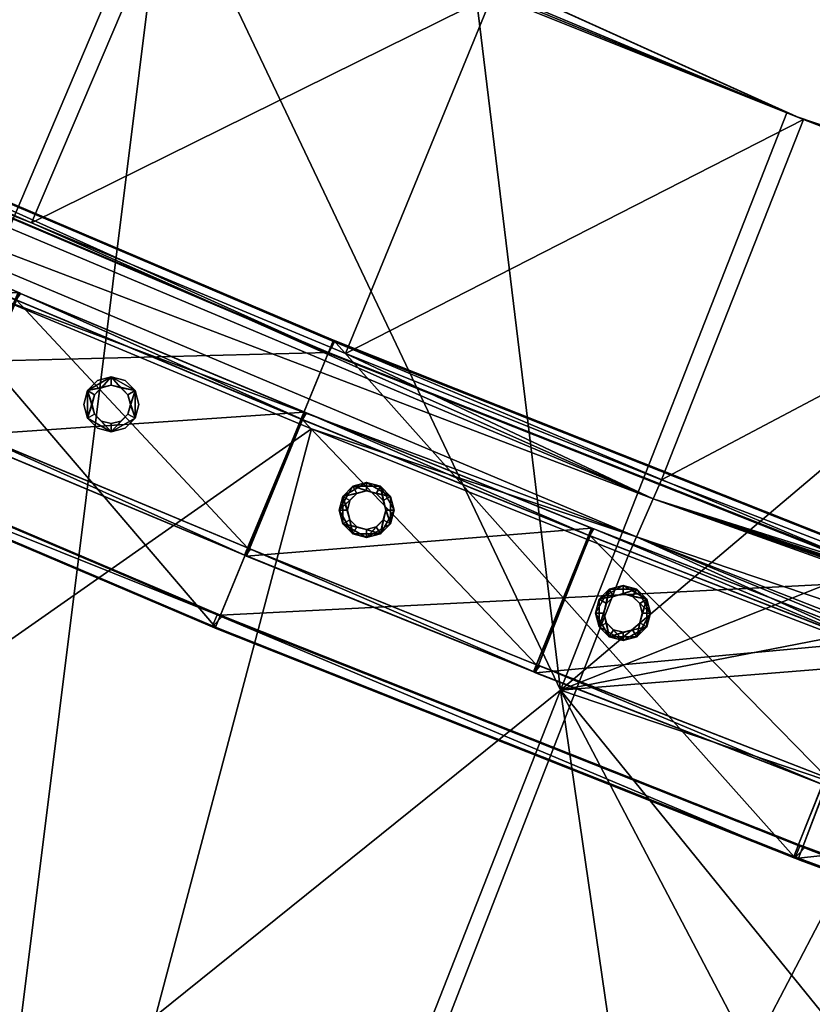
# Model space of a CAD drawing. Header units: millimetres. Extents: x 93711086 to 93775423, y 1247239064 to 1247319365.
# Tile 176 of 256: x 93750224 to 93750531, y 1247274148 to 1247274529. Entities that reach past the tile are written whole.
import ezdxf

# ---------------------------------------------------------------- set-up
doc = ezdxf.new("R2010")
doc.units = ezdxf.units.MM
doc.layers.add('BEAM', color=7, linetype='Continuous')
doc.layers.add('CONCRETE_ITEM', color=7, linetype='Continuous')

# ---------------------------------------------------------------- blocks, each defined once
blk = doc.blocks.new('ad5c39cf-2ef9-4802-b14b-9efffbcddd81')
at = {"color": 0, "transparency": 16777216}
mesh = blk.add_polyface(dxfattribs=at)
corners = [(93750062.67, 1247274564.27, 3367.99), (93750287.16, 1247274588.87, 3363.09), (93750107.41, 1247274503.23, 3371.31), (93750093.59, 1247274632.6, 3362.99), (93750168.22, 1247274640.35, 3361.31), (93750406.79, 1247274539.05, 3364.84), (93750228.34, 1247274450.88, 3373.08), (93749987.2, 1247274557.45, 3369.73), (93750349.92, 1247274400.25, 3374.84), (93749705.12, 1247274592.7, 3917.6), (93749762.77, 1247274708.81, 3923.24), (93749696.42, 1247274866.07, 3927.06), (93750280.37, 1247274591.73, 3933.91), (93750433.02, 1247274270.01, 3926.93), (93750400.01, 1247274541.82, 3935.66), (93750161.84, 1247274643.19, 3932.13), (93750092.79, 1247274149.9, 3913.02), (93749967.84, 1247274204.15, 3911.28), (93750044.46, 1247274696.22, 3930.57), (93749927.87, 1247274751.01, 3929.23), (93749811.86, 1247274807.66, 3928.04), (93750036.57, 1247274508.58, 3442.82), (93750043.67, 1247274522.93, 3394.6), (93750468.91, 1247274343.99, 3400.64), (93749619.62, 1247274709.91, 3438.54), (93749627.22, 1247274723.99, 3390.32), (93749682.54, 1247274831.04, 3358.71), (93749665.36, 1247274797.7, 3361.21), (93749867.74, 1247274613.53, 3368.37), (93749749, 1247274671.39, 3367.18), (93749648.19, 1247274764.37, 3363.71), (93749932.62, 1247274748.77, 3358.38), (93749815.82, 1247274805.69, 3357.18), (93750050.06, 1247274693.64, 3359.73), (93749699.71, 1247274864.37, 3356.21), (93750525.52, 1247274491.51, 3506.89), (93749698.9, 1247274864.79, 3496.58), (93750523.89, 1247274492.16, 3651.94), (93749698.06, 1247274865.22, 3641.63), (93749853.12, 1247274585.06, 3464.81), (93749734.09, 1247274643.08, 3463.62), (93749972.87, 1247274528.82, 3466.17), (93750093.38, 1247274474.46, 3467.75), (93750214.68, 1247274421.92, 3469.51)]
mesh.append_faces([[corners[k] for k in face] for face in [(0, 1, 2, 0), (3, 1, 0, 3), (1, 3, 4, 1), (5, 6, 1, 5), (7, 0, 2, 7), (5, 8, 6, 5), (1, 6, 2, 1), (9, 10, 11, 9), (12, 13, 14, 12), (15, 16, 12, 15), (17, 18, 19, 17), (19, 10, 9, 19), (19, 20, 10, 19), (11, 10, 20, 11), (15, 18, 17, 15), (19, 9, 17, 19), (21, 22, 23, 21), (24, 25, 22, 24), (22, 21, 24, 22), (0, 26, 3, 0), (27, 7, 28, 27), (28, 29, 30, 28), (27, 0, 7, 27), (30, 27, 28, 30), (27, 26, 0, 27), (26, 31, 3, 26), (31, 26, 32, 31), (33, 3, 31, 33), (4, 3, 33, 4), (32, 26, 34, 32), (35, 4, 36, 35), (33, 36, 4, 33), (37, 35, 38, 37), (36, 38, 35, 36), (38, 18, 15, 38), (15, 37, 38, 15), (24, 39, 40, 24), (24, 21, 39, 24), (39, 21, 41, 39), (42, 41, 21, 42), (21, 43, 42, 21), (22, 25, 28, 22), (28, 25, 29, 28), (6, 22, 2, 6), (22, 28, 7, 22), (7, 2, 22, 7), (36, 31, 32, 36), (36, 32, 34, 36), (4, 35, 1, 4), (36, 33, 31, 36), (1, 35, 5, 1), (18, 38, 19, 18), (11, 20, 38, 11), (19, 38, 20, 19), (37, 15, 12, 37)]], dxfattribs={"color": 0})
mesh = blk.add_polyface(dxfattribs=at)
corners = [(93750218.64, 1247274097.41, 3914.8), (93750345.34, 1247274046.6, 3916.51), (93750433.02, 1247274270.01, 3926.93), (93750280.37, 1247274591.73, 3933.91), (93750092.79, 1247274149.9, 3913.02), (93750161.84, 1247274643.19, 3932.13), (93749967.84, 1247274204.15, 3911.28), (93750468.91, 1247274343.99, 3400.64), (93750462.52, 1247274329.32, 3448.86), (93750036.57, 1247274508.58, 3442.82), (93749598.39, 1247274377.74, 3907.17), (93749705.12, 1247274592.7, 3917.6), (93749476.89, 1247274439.21, 3906.19), (93749843.83, 1247274260.16, 3909.7), (93749720.7, 1247274318.03, 3908.33), (93750093.38, 1247274474.46, 3467.75), (93750214.68, 1247274421.92, 3469.51), (93749209.92, 1247273581.42, 3068.97), (93750336.67, 1247274371.11, 3471.27), (93749615.82, 1247274702.87, 3462.65), (93749734.09, 1247274643.08, 3463.62), (93749853.12, 1247274585.06, 3464.81), (93749972.87, 1247274528.82, 3466.17), (93749568.97, 1247274314.19, 3657.18), (93749446.3, 1247274376.23, 3656.2), (93749126.26, 1247273417.52, 3323.86), (93750043.67, 1247274522.93, 3394.6), (93750228.34, 1247274450.88, 3373.08), (93750349.92, 1247274400.25, 3374.84), (93749583.06, 1247274346.28, 3872.17), (93750332.93, 1247274013.87, 3881.51), (93749574.77, 1247274329.28, 3853.27), (93750448.73, 1247273931.72, 3848.11), (93749691.04, 1247274254.62, 3838.33), (93749567.72, 1247274314.81, 3837.17), (93749323.65, 1247274440.41, 3835.38), (93749445.26, 1247274376.77, 3836.2), (93749082.83, 1247274572.23, 3834.17), (93749130.76, 1247274545.42, 3834.37), (93750320.52, 1247273981.14, 3846.52), (93750192.99, 1247274032.27, 3844.8), (93750066.23, 1247274085.13, 3843.02), (93749940.29, 1247274139.79, 3841.29), (93749815.23, 1247274196.26, 3839.7), (93749568.01, 1247274314.67, 3795.79), (93749568.35, 1247274314.5, 3747.17), (93750321.53, 1247273980.74, 3756.52), (93749131.36, 1247274545.09, 3654.38), (93749324.51, 1247274439.96, 3655.38), (93749942.3, 1247274138.89, 3661.3), (93749816.99, 1247274195.45, 3659.71), (93749692.54, 1247274253.91, 3658.34)]
mesh.append_faces([[corners[k] for k in face] for face in [(0, 1, 2, 0), (2, 3, 0, 2), (4, 0, 3, 4), (4, 5, 6, 4), (7, 8, 9, 7), (10, 11, 12, 10), (11, 13, 6, 11), (13, 11, 14, 13), (15, 16, 17, 15), (16, 18, 17, 16), (19, 20, 17, 19), (21, 17, 20, 21), (22, 15, 17, 22), (23, 24, 25, 23), (9, 8, 16, 9), (16, 8, 18, 16), (7, 26, 27, 7), (7, 27, 28, 7), (29, 30, 6, 29), (29, 13, 14, 29), (12, 29, 10, 12), (29, 14, 10, 29), (29, 6, 13, 29), (6, 30, 4, 6), (4, 30, 0, 4), (31, 32, 30, 31), (31, 30, 29, 31), (33, 31, 34, 33), (31, 35, 36, 31), (31, 37, 38, 31), (31, 38, 35, 31), (31, 36, 34, 31), (39, 31, 40, 39), (41, 31, 42, 41), (43, 31, 33, 43), (42, 31, 43, 42), (40, 31, 41, 40), (44, 45, 46, 44), (35, 44, 36, 35), (44, 42, 43, 44), (34, 44, 33, 34), (44, 43, 33, 44), (44, 41, 42, 44), (44, 40, 41, 44), (36, 44, 34, 36), (44, 39, 40, 44), (44, 32, 39, 44), (45, 47, 48, 45), (49, 45, 50, 49), (45, 23, 51, 45), (45, 48, 24, 45), (24, 23, 45, 24), (50, 45, 51, 50), (46, 45, 49, 46)]], dxfattribs={"color": 0})
mesh = blk.add_polyface(dxfattribs=at)
corners = [(93750472.11, 1247274351.33, 3376.53), (93750648.05, 1247274444.38, 3368.16), (93750594.96, 1247274304.09, 3378.15), (93750527.09, 1247274490.88, 3366.53), (93750349.92, 1247274400.25, 3374.84), (93750406.79, 1247274539.05, 3364.84), (93750769.64, 1247274399.46, 3369.64), (93750718.47, 1247274258.46, 3379.64), (93750891.85, 1247274356.19, 3371.04), (93750642.04, 1247274446.63, 3938.99), (93750520.7, 1247274493.43, 3937.35), (93750433.02, 1247274270.01, 3926.93), (93750400.01, 1247274541.82, 3935.66), (93750600.73, 1247273950.13, 3919.61), (93750472.72, 1247273997.49, 3918.11), (93750345.34, 1247274046.6, 3916.51), (93750763.95, 1247274401.52, 3940.48), (93750886.41, 1247274358.1, 3941.88), (93751009.41, 1247274316.35, 3943.27), (93750462.52, 1247274329.32, 3448.86), (93750468.91, 1247274343.99, 3400.64), (93751337.82, 1247274033.45, 3456.65), (93750459.32, 1247274321.98, 3472.97), (93750582.65, 1247274274.54, 3474.59), (93750030.63, 1247273218.28, 3078.38), (93750706.61, 1247274228.73, 3476.08), (93750831.21, 1247274184.6, 3477.48), (93750956.4, 1247274142.2, 3478.86), (93750525.52, 1247274491.51, 3506.89), (93751014.65, 1247274314.63, 3372.43), (93750523.89, 1247274492.16, 3651.94), (93751385.15, 1247274200.28, 3516.46), (93751384.02, 1247274200.6, 3661.51), (93750729.34, 1247273904.52, 3921.03), (93751315.73, 1247273970.5, 3936.5), (93750332.93, 1247274013.87, 3881.51), (93751244.64, 1247273721.68, 3907.28), (93750707.07, 1247273838.15, 3851.03), (93750837.17, 1247273794.02, 3852.39), (93751240.29, 1247273706.05, 3891.06), (93750321.53, 1247273980.74, 3756.52), (93750322.54, 1247273980.34, 3666.53), (93751231.94, 1247273672.04, 3724.35), (93750336.67, 1247274371.11, 3471.27), (93750842.61, 1247274214.51, 3381.04), (93750967.36, 1247274172.28, 3382.42), (93750280.37, 1247274591.73, 3933.91), (93750577.59, 1247273884.06, 3849.61), (93750448.73, 1247273931.72, 3848.11), (93750450.63, 1247273931.01, 3668.13)]
mesh.append_faces([[corners[k] for k in face] for face in [(0, 1, 2, 0), (3, 4, 5, 3), (4, 3, 0, 4), (1, 0, 3, 1), (6, 7, 2, 6), (6, 2, 1, 6), (8, 7, 6, 8), (9, 10, 11, 9), (10, 12, 11, 10), (13, 11, 14, 13), (15, 14, 11, 15), (16, 9, 11, 16), (17, 11, 18, 17), (11, 17, 16, 11), (19, 20, 21, 19), (22, 23, 24, 22), (25, 26, 24, 25), (26, 27, 24, 26), (8, 28, 29, 8), (28, 30, 31, 28), (30, 17, 32, 30), (11, 13, 33, 11), (33, 34, 11, 33), (15, 35, 36, 15), (35, 37, 38, 35), (38, 39, 35, 38), (37, 40, 38, 37), (40, 41, 42, 40), (43, 19, 22, 43), (19, 26, 25, 19), (19, 23, 22, 19), (19, 25, 23, 19), (20, 4, 0, 20), (44, 20, 7, 44), (2, 20, 0, 2), (7, 20, 2, 7), (45, 20, 44, 45), (5, 28, 3, 5), (28, 6, 1, 28), (28, 1, 3, 28), (28, 8, 6, 28), (10, 9, 30, 10), (30, 46, 12, 30), (12, 10, 30, 12), (16, 30, 9, 16), (17, 30, 16, 17), (15, 36, 14, 15), (14, 36, 13, 14), (13, 36, 33, 13), (37, 35, 47, 37), (47, 35, 48, 47), (40, 47, 48, 40), (40, 37, 47, 40), (42, 41, 49, 42)]], dxfattribs={"color": 0})
mesh = blk.add_polyface(dxfattribs=at)
corners = [(93749960.46, 1247273048.16, 3333.27), (93749751.22, 1247272057.3, 3001.45), (93749905.04, 1247272000.51, 3002.99), (93749598.39, 1247272115.99, 3000), (93750059.86, 1247271945.72, 3004.48), (93749126.26, 1247273417.52, 3323.86), (93749446.3, 1247274376.23, 3656.2), (93749324.51, 1247274439.96, 3655.38), (93749209.92, 1247273581.42, 3068.97), (93750030.63, 1247273218.28, 3078.38), (93749143.95, 1247272305.07, 2678.55), (93750062.87, 1247271944.66, 2688.27), (93749908.19, 1247271999.37, 2686.78), (93749754.55, 1247272056.05, 2685.24), (93749450.06, 1247272175.32, 2682), (93749297.44, 1247272238.79, 2680.14), (93750336.67, 1247274371.11, 3471.27), (93750218.46, 1247271892.12, 2689.5), (93750869.91, 1247272927.91, 3086.74), (93749853.12, 1247274585.06, 3464.81), (93749972.87, 1247274528.82, 3466.17), (93750459.32, 1247274321.98, 3472.97), (93750582.65, 1247274274.54, 3474.59), (93750706.61, 1247274228.73, 3476.08), (93750215.56, 1247271893.07, 3005.72), (93750814.69, 1247272752.38, 3341.63), (93749692.54, 1247274253.91, 3658.34), (93749568.97, 1247274314.19, 3657.18), (93749942.3, 1247274138.89, 3661.3), (93750068.37, 1247274084.23, 3663.04), (93750195.13, 1247274031.4, 3664.82), (93749816.99, 1247274195.45, 3659.71), (93750708.79, 1247273837.55, 3671.04), (93750450.63, 1247273931.01, 3668.13), (93750322.54, 1247273980.34, 3666.53), (93750579.38, 1247273883.41, 3669.62), (93748904.9, 1247272969.19, 3157.2), (93749446.3, 1247272176.85, 2998.2), (93749600.16, 1247272115.29, 2841.9), (93750530.07, 1247271793.71, 2850.23), (93748684.65, 1247272520.31, 2832.43), (93749140.42, 1247272306.64, 2994.76), (93749293.67, 1247272240.37, 2996.35), (93750371.86, 1247271842.52, 3007.05), (93749601.93, 1247272114.58, 2683.8), (93750218.64, 1247274097.41, 3914.8), (93750332.93, 1247274013.87, 3881.51), (93750345.34, 1247274046.6, 3916.51), (93750448.73, 1247273931.72, 3848.11), (93749574.77, 1247274329.28, 3853.27), (93750320.52, 1247273981.14, 3846.52), (93749568.01, 1247274314.67, 3795.79), (93750321.53, 1247273980.74, 3756.52)]
mesh.append_faces([[corners[k] for k in face] for face in [(0, 1, 2, 0), (1, 0, 3, 1), (2, 4, 0, 2), (5, 6, 7, 5), (8, 9, 10, 8), (11, 12, 9, 11), (13, 9, 12, 13), (9, 14, 15, 9), (15, 10, 9, 15), (9, 8, 16, 9), (17, 11, 18, 17), (8, 19, 20, 8), (9, 16, 21, 9), (9, 22, 23, 9), (4, 24, 25, 4), (5, 26, 27, 5), (28, 0, 29, 28), (28, 5, 0, 28), (30, 29, 0, 30), (28, 31, 5, 28), (26, 5, 31, 26), (0, 25, 32, 0), (33, 34, 0, 33), (30, 0, 34, 30), (33, 0, 35, 33), (3, 0, 5, 3), (5, 36, 3, 5), (37, 3, 36, 37), (38, 39, 4, 38), (38, 40, 10, 38), (41, 38, 42, 41), (42, 38, 37, 42), (37, 38, 3, 37), (38, 2, 1, 38), (3, 38, 1, 3), (24, 39, 43, 24), (38, 4, 2, 38), (4, 39, 24, 4), (38, 44, 13, 38), (38, 15, 14, 38), (38, 10, 15, 38), (14, 44, 38, 14), (39, 38, 11, 39), (12, 38, 13, 12), (11, 38, 12, 11), (39, 11, 17, 39), (14, 9, 44, 14), (9, 13, 44, 9), (45, 46, 47, 45), (48, 49, 50, 48), (48, 51, 52, 48), (52, 29, 30, 52), (52, 28, 29, 52), (30, 34, 52, 30)]], dxfattribs={"color": 0})
mesh = blk.add_polyface(dxfattribs=at)
corners = [(93751014.65, 1247274314.63, 3372.43), (93750842.61, 1247274214.51, 3381.04), (93750891.85, 1247274356.19, 3371.04), (93750967.36, 1247274172.28, 3382.42), (93751138, 1247274274.71, 3373.71), (93751092.65, 1247274131.73, 3383.71), (93751375.13, 1247274161.29, 3378.77), (93750718.47, 1247274258.46, 3379.64), (93751218.48, 1247274092.89, 3384.92), (93751344.82, 1247274055.8, 3386.08), (93751381.8, 1247274201.23, 3946.94), (93751257.14, 1247274237.92, 3945.76), (93751315.73, 1247273970.5, 3936.5), (93751133, 1247274276.29, 3944.55), (93751009.41, 1247274316.35, 3943.27), (93750433.02, 1247274270.01, 3926.93), (93751337.82, 1247274033.45, 3456.65), (93750468.91, 1247274343.99, 3400.64), (93751471.62, 1247274020.42, 3387.15), (93751261.86, 1247274236.48, 3374.91), (93751386.24, 1247274199.97, 3376.09), (93751511.05, 1247274165.14, 3377.15), (93750858.55, 1247273860.67, 3922.39), (93750729.34, 1247273904.52, 3921.03), (93751118.74, 1247273778.3, 3924.91), (93750988.36, 1247273818.6, 3923.68), (93751381.1, 1247273703.05, 3927.13), (93751513.03, 1247273668.13, 3928.12), (93751249.67, 1247273739.77, 3926.06), (93750956.4, 1247274142.2, 3478.86), (93751082.16, 1247274101.5, 3480.14), (93750869.91, 1247272927.91, 3086.74), (93751208.45, 1247274062.5, 3481.35), (93751335.25, 1247274025.26, 3482.52), (93751853.93, 1247273288.27, 3290.49), (93750831.21, 1247274184.6, 3477.48), (93750462.52, 1247274329.32, 3448.86), (93751385.15, 1247274200.28, 3516.46), (93750525.52, 1247274491.51, 3506.89), (93751384.02, 1247274200.6, 3661.51), (93750523.89, 1247274492.16, 3651.94), (93750886.41, 1247274358.1, 3941.88), (93751240.29, 1247273706.05, 3891.06), (93751244.64, 1247273721.68, 3907.28), (93750332.93, 1247274013.87, 3881.51), (93751231.62, 1247273672.13, 3766.06), (93750837.17, 1247273794.02, 3852.39), (93750321.53, 1247273980.74, 3756.52), (93751590.24, 1247273955.97, 3484.57), (93751462.52, 1247273989.74, 3483.58), (93751506.91, 1247274166.27, 3948), (93751231.94, 1247273672.04, 3724.35), (93750579.38, 1247273883.41, 3669.62), (93750708.79, 1247273837.55, 3671.04), (93750450.63, 1247273931.01, 3668.13)]
mesh.append_faces([[corners[k] for k in face] for face in [(0, 1, 2, 0), (3, 0, 4, 3), (5, 4, 6, 5), (2, 1, 7, 2), (5, 3, 4, 5), (0, 3, 1, 0), (5, 6, 8, 5), (6, 9, 8, 6), (10, 11, 12, 10), (11, 13, 12, 11), (12, 14, 15, 12), (14, 12, 13, 14), (9, 16, 17, 9), (9, 6, 18, 9), (4, 19, 6, 4), (19, 20, 6, 19), (21, 6, 20, 21), (22, 12, 23, 22), (24, 12, 25, 24), (25, 12, 22, 25), (26, 27, 12, 26), (28, 12, 24, 28), (12, 28, 26, 12), (29, 30, 31, 29), (32, 31, 30, 32), (32, 33, 34, 32), (16, 29, 35, 16), (35, 36, 16, 35), (37, 0, 38, 37), (39, 37, 40, 39), (14, 39, 41, 14), (42, 43, 44, 42), (45, 46, 47, 45), (16, 48, 49, 16), (30, 16, 32, 30), (29, 16, 30, 29), (32, 16, 33, 32), (16, 49, 33, 16), (5, 17, 3, 5), (8, 17, 5, 8), (9, 17, 8, 9), (19, 37, 20, 19), (0, 37, 4, 0), (4, 37, 19, 4), (37, 21, 20, 37), (39, 14, 13, 39), (10, 50, 39, 10), (39, 13, 11, 39), (11, 10, 39, 11), (22, 43, 25, 22), (23, 43, 22, 23), (25, 43, 24, 25), (51, 52, 53, 51), (51, 54, 52, 51)]], dxfattribs={"color": 0})
blk = doc.blocks.new('5bbbe152-908d-476c-86af-f8c3bda7d93c')
at = {"color": 0, "transparency": 16777216}
mesh = blk.add_polyface(dxfattribs=at)
corners = [(93750299.59, 1247274294.37, 4989.95), (93750124.52, 1247274499.24, 4986.49), (93750076.2, 1247274389.39, 4987.28), (93750124.93, 1247274498.63, 4926.5), (93750345.21, 1247274405.37, 4989.13), (93750122.54, 1247274494.61, 4981.53), (93750122.92, 1247274494.05, 4926.53), (93750343.24, 1247274400.34, 4929.16), (93750343.35, 1247274400.69, 4984.16), (93750078.25, 1247274393.92, 4982.25), (93750078.63, 1247274393.36, 4927.25), (93750301.53, 1247274298.94, 4984.91), (93750300.18, 1247274299.12, 4929.9), (93750076.62, 1247274388.78, 4927.28), (93750298.22, 1247274294.52, 4929.93), (93750122.38, 1247274494.3, 4926.52), (93750124.45, 1247274498.85, 4926.49), (93750345.2, 1247274404.94, 4929.13), (93749906.09, 1247274598.49, 4984.1), (93749855.12, 1247274489.84, 4984.85), (93749906.43, 1247274597.91, 4924.1), (93749903.99, 1247274593.91, 4979.13), (93749904.31, 1247274593.38, 4924.13), (93749857.27, 1247274494.32, 4979.82), (93749857.59, 1247274493.79, 4924.82), (93749855.47, 1247274489.27, 4924.85), (93749903.76, 1247274593.65, 4924.13), (93749905.94, 1247274598.15, 4924.09), (93749690.04, 1247274703.03, 4982.04), (93749636.46, 1247274595.64, 4982.77), (93749690.29, 1247274702.5, 4922.04), (93749687.83, 1247274698.51, 4977.07), (93749688.05, 1247274698.02, 4922.07), (93749638.72, 1247274600.07, 4977.74), (93749638.94, 1247274599.59, 4922.74), (93749636.71, 1247274595.11, 4922.77), (93749687.5, 1247274698.3, 4922.07), (93749689.79, 1247274702.75, 4922.04), (93749476.26, 1247274812.91, 4980.41), (93749476.39, 1247274812.43, 4920.41), (93749473.93, 1247274808.45, 4975.44), (93749422.44, 1247274711.24, 4976.09), (93749422.57, 1247274710.8, 4921.09), (93749420.23, 1247274706.38, 4921.12), (93749420.09, 1247274706.86, 4981.12)]
mesh.append_faces([[corners[k] for k in face] for face in [(0, 1, 2, 0), (8, 9, 5, 8), (12, 13, 10, 12), (2, 18, 19, 2), (5, 23, 21, 5), (9, 24, 23, 9), (10, 25, 24, 10), (13, 19, 25, 13), (19, 28, 29, 19), (21, 33, 31, 21), (23, 34, 33, 23), (24, 35, 34, 24), (25, 29, 35, 25)]], dxfattribs={"vtx0": -1, "color": 0})
mesh.append_faces([[corners[k] for k in face] for face in [(15, 3, 7, 15), (26, 20, 15, 26), (36, 30, 26, 36)]], dxfattribs={"vtx0": -1, "vtx1": -1, "vtx2": -1, "vtx3": -1, "color": 0})
mesh.append_faces([[corners[k] for k in face] for face in [(0, 2, 14, 0), (16, 20, 1, 16), (5, 21, 15, 5), (27, 30, 18, 27), (21, 31, 26, 21), (37, 39, 28, 37), (31, 40, 36, 31)]], dxfattribs={"vtx1": -1, "vtx2": -1, "vtx3": -1, "color": 0})
mesh.append_faces([[corners[k] for k in face] for face in [(3, 1, 4, 3), (5, 6, 7, 5), (10, 9, 11, 10), (2, 13, 14, 2), (15, 16, 3, 15), (3, 17, 7, 3), (7, 6, 15, 7), (2, 1, 18, 2), (20, 18, 1, 20), (1, 3, 16, 1), (21, 22, 15, 21), (15, 6, 5, 15), (5, 9, 23, 5), (9, 10, 24, 9), (10, 13, 25, 10), (13, 2, 19, 13), (26, 27, 20, 26), (20, 16, 15, 20), (15, 22, 26, 15), (19, 18, 28, 19), (30, 28, 18, 30), (18, 20, 27, 18), (31, 32, 26, 31), (26, 22, 21, 26), (21, 23, 33, 21), (23, 24, 34, 23), (24, 25, 35, 24), (25, 19, 29, 25), (36, 37, 30, 36), (30, 27, 26, 30), (26, 32, 36, 26), (29, 28, 38, 29), (28, 30, 37, 28), (36, 32, 31, 36), (31, 33, 41, 31), (33, 34, 42, 33), (34, 35, 43, 34), (35, 29, 44, 35), (39, 37, 36, 39)]], dxfattribs={"vtx2": -1, "vtx3": -1, "color": 0})
mesh = blk.add_polyface(dxfattribs=at)
corners = [(93750568.57, 1247274316.3, 4931.91), (93750568.07, 1247274316.95, 4991.9), (93750792.51, 1247274234.24, 4994.71), (93750793.02, 1247274233.59, 4934.71), (93750566.32, 1247274312.22, 4986.94), (93750566.78, 1247274311.63, 4931.94), (93750791.29, 1247274228.9, 4934.75), (93750790.83, 1247274229.5, 4989.74), (93750527.47, 1247274208.89, 4932.72), (93750527.01, 1247274209.48, 4987.72), (93750752.79, 1247274126.29, 4990.54), (93750753.25, 1247274125.69, 4935.54), (93750525.18, 1247274204.87, 4992.75), (93750525.68, 1247274204.22, 4932.76), (93750751.52, 1247274121, 4935.58), (93750752.88, 1247274120.96, 4995.6), (93750751.01, 1247274121.65, 4995.57), (93750567.61, 1247274317.13, 4991.9), (93750523.34, 1247274205.6, 4992.73), (93750566.25, 1247274311.84, 4931.94), (93750568.1, 1247274316.49, 4931.9), (93750525.23, 1247274210.19, 4987.7), (93750565.8, 1247274312.43, 4986.93), (93750523.83, 1247274204.95, 4932.74), (93750525.68, 1247274209.6, 4932.7), (93750345.21, 1247274405.37, 4989.13), (93750299.59, 1247274294.37, 4989.95), (93750345.68, 1247274404.73, 4929.13), (93750343.35, 1247274400.69, 4984.16), (93750343.78, 1247274400.11, 4929.17), (93750301.53, 1247274298.94, 4984.91), (93750301.96, 1247274298.36, 4929.92), (93750300.06, 1247274293.74, 4929.95), (93750343.24, 1247274400.34, 4929.16), (93750345.2, 1247274404.94, 4929.13), (93750298.22, 1247274294.52, 4929.93), (93750300.18, 1247274299.12, 4929.9), (93750124.52, 1247274499.24, 4986.49), (93750124.93, 1247274498.63, 4926.5), (93750122.54, 1247274494.61, 4981.53), (93750078.25, 1247274393.92, 4982.25), (93750078.63, 1247274393.36, 4927.25), (93750076.62, 1247274388.78, 4927.28)]
mesh.append_faces([[corners[k] for k in face] for face in [(18, 25, 26, 18), (22, 30, 28, 22)]], dxfattribs={"vtx0": -1, "color": 0})
mesh.append_faces([[corners[k] for k in face] for face in [(12, 14, 15, 12), (19, 0, 6, 19), (21, 4, 10, 21), (23, 8, 14, 23), (28, 19, 4, 28), (31, 21, 8, 31), (33, 27, 19, 33), (35, 31, 23, 35)]], dxfattribs={"vtx0": -1, "vtx1": -1, "vtx2": -1, "vtx3": -1, "color": 0})
mesh.append_faces([[corners[k] for k in face] for face in [(12, 2, 1, 12), (17, 0, 20, 17), (23, 12, 18, 23)]], dxfattribs={"vtx0": -1, "vtx2": -1, "vtx3": -1, "color": 0})
mesh.append_faces([[corners[k] for k in face] for face in [(3, 0, 2, 3), (7, 4, 6, 7), (11, 8, 10, 11), (1, 17, 12, 1), (20, 27, 17, 20), (18, 26, 23, 18), (34, 38, 25, 34), (28, 39, 33, 28), (36, 41, 30, 36)]], dxfattribs={"vtx1": -1, "vtx2": -1, "vtx3": -1, "color": 0})
mesh.append_faces([[corners[k] for k in face] for face in [(0, 1, 2, 0), (4, 5, 6, 4), (8, 9, 10, 8), (12, 13, 14, 12), (15, 16, 12, 15), (17, 18, 12, 17), (12, 16, 2, 12), (19, 20, 0, 19), (0, 3, 6, 0), (6, 5, 19, 6), (21, 22, 4, 21), (4, 7, 10, 4), (10, 9, 21, 10), (23, 24, 8, 23), (8, 11, 14, 8), (14, 13, 23, 14), (18, 17, 25, 18), (27, 25, 17, 27), (17, 1, 0, 17), (28, 29, 19, 28), (19, 5, 4, 19), (4, 22, 28, 4), (22, 21, 30, 22), (31, 30, 21, 31), (21, 9, 8, 21), (8, 24, 31, 8), (26, 32, 23, 26), (23, 13, 12, 23), (33, 34, 27, 33), (27, 20, 19, 27), (19, 29, 33, 19), (35, 36, 31, 35), (31, 24, 23, 31), (23, 32, 35, 23), (26, 25, 37, 26), (25, 27, 34, 25), (33, 29, 28, 33), (28, 30, 40, 28), (30, 31, 36, 30), (36, 35, 42, 36), (35, 32, 26, 35)]], dxfattribs={"vtx2": -1, "vtx3": -1, "color": 0})
blk = doc.blocks.new('d1b15236-3345-4e80-8a7f-3258c782fe53')
at = {"color": 0, "transparency": 16777216}
mesh = blk.add_polyface(dxfattribs=at)
corners = [(93750311.96, 1247274324.98, 4081.5), (93750332.79, 1247274374.8, 4081.57), (93750333.27, 1247274374.6, 4081.58), (93750311.21, 1247274322.1, 4044.5), (93750312.36, 1247274324.86, 4044.5), (93750313.15, 1247274324.53, 4044.51), (93750224.13, 1247274423.54, 4043.24), (93750223.7, 1247274423.65, 4083.24), (93750333.92, 1247274377.57, 4084.58), (93750334.82, 1247274377.26, 4044.59), (93750334.35, 1247274377.45, 4044.58), (93750222.56, 1247274420.88, 4080.24), (93750222.95, 1247274420.78, 4043.24), (93750333.19, 1247274374.69, 4044.58), (93750201.82, 1247274371.08, 4043.16), (93750201.43, 1247274371.19, 4080.16), (93750312.75, 1247274324.65, 4081.51), (93750200.22, 1247274368.44, 4083.15), (93750200.65, 1247274368.32, 4043.16), (93750312.01, 1247274321.76, 4044.51), (93750311.57, 1247274321.88, 4084.51), (93750310.77, 1247274322.22, 4084.5), (93750223.24, 1247274423.85, 4083.24), (93750199.43, 1247274368.78, 4083.15), (93750222.47, 1247274420.98, 4043.23), (93750223.66, 1247274423.74, 4043.24), (93750200.65, 1247274371.53, 4080.15), (93750222.08, 1247274421.09, 4080.23), (93750199.85, 1247274368.67, 4043.15), (93750201.04, 1247274371.42, 4043.15), (93750113.99, 1247274471.17, 4041.95), (93750113.57, 1247274471.28, 4081.95), (93750112.4, 1247274468.52, 4078.94), (93750112.78, 1247274468.42, 4041.94), (93750091.04, 1247274418.99, 4041.86), (93750090.66, 1247274419.09, 4078.86), (93750089.43, 1247274416.35, 4081.85), (93750089.84, 1247274416.24, 4041.85), (93750112.3, 1247274468.63, 4041.94), (93750113.52, 1247274471.37, 4041.94), (93750089.89, 1247274419.43, 4078.85), (93750089.04, 1247274416.6, 4041.84), (93750113.12, 1247274471.48, 4081.94)]
mesh.append_faces([[corners[k] for k in face] for face in [(6, 8, 9, 6), (11, 13, 2, 11), (24, 6, 13, 24), (26, 11, 0, 26), (28, 14, 3, 28), (38, 30, 24, 38), (40, 32, 26, 40), (41, 34, 28, 41)]], dxfattribs={"vtx0": -1, "vtx1": -1, "vtx2": -1, "vtx3": -1, "color": 0})
mesh.append_faces([[corners[k] for k in face] for face in [(0, 5, 4, 0), (3, 20, 21, 3), (17, 8, 7, 17), (22, 6, 25, 22), (24, 11, 27, 24), (26, 14, 29, 26), (28, 17, 23, 28), (36, 22, 31, 36), (42, 30, 39, 42)]], dxfattribs={"vtx0": -1, "vtx2": -1, "vtx3": -1, "color": 0})
mesh.append_faces([[corners[k] for k in face] for face in [(4, 14, 0, 4), (21, 17, 3, 21), (7, 22, 17, 7), (25, 30, 22, 25), (27, 32, 24, 27), (29, 34, 26, 29), (23, 36, 28, 23)]], dxfattribs={"vtx1": -1, "vtx2": -1, "vtx3": -1, "color": 0})
mesh.append_faces([[corners[k] for k in face] for face in [(0, 1, 2, 0), (3, 4, 5, 3), (6, 7, 8, 6), (9, 10, 6, 9), (11, 12, 13, 11), (2, 1, 11, 2), (14, 15, 0, 14), (0, 16, 5, 0), (17, 18, 3, 17), (3, 19, 20, 3), (22, 23, 17, 22), (17, 21, 8, 17), (24, 25, 6, 24), (6, 10, 13, 6), (13, 12, 24, 13), (26, 27, 11, 26), (11, 1, 0, 11), (0, 15, 26, 0), (28, 29, 14, 28), (14, 4, 3, 14), (3, 18, 28, 3), (30, 31, 22, 30), (22, 7, 6, 22), (32, 33, 24, 32), (24, 12, 11, 24), (34, 35, 26, 34), (26, 15, 14, 26), (36, 37, 28, 36), (28, 18, 17, 28), (36, 23, 22, 36), (38, 39, 30, 38), (30, 25, 24, 30), (24, 33, 38, 24), (32, 27, 26, 32), (26, 35, 40, 26), (34, 29, 28, 34), (28, 37, 41, 28), (42, 31, 30, 42), (38, 33, 32, 38)]], dxfattribs={"vtx2": -1, "vtx3": -1, "color": 0})
mesh = blk.add_polyface(dxfattribs=at)
corners = [(93750556.88, 1247274289.11, 4087.35), (93750535.1, 1247274233.2, 4087.29), (93750535.91, 1247274232.89, 4087.3), (93750536.22, 1247274235.99, 4084.29), (93750555.82, 1247274286.31, 4084.35), (93750556.31, 1247274286.12, 4084.36), (93750535.55, 1247274233.08, 4047.29), (93750536.64, 1247274235.87, 4047.29), (93750537.43, 1247274235.56, 4047.3), (93750446.04, 1247274332.34, 4045.96), (93750445.6, 1247274332.47, 4085.96), (93750557.33, 1247274288.98, 4047.36), (93750444.52, 1247274329.67, 4082.96), (93750444.94, 1247274329.55, 4045.96), (93750556.24, 1247274286.19, 4047.35), (93750425.03, 1247274279.36, 4045.9), (93750424.61, 1247274279.48, 4082.89), (93750537.01, 1247274235.68, 4084.3), (93750423.47, 1247274276.7, 4085.89), (93750423.92, 1247274276.57, 4045.89), (93750536.36, 1247274232.76, 4047.3), (93750445.13, 1247274332.66, 4085.96), (93750422.67, 1247274277.02, 4085.88), (93750444.45, 1247274329.75, 4045.95), (93750445.58, 1247274332.53, 4045.96), (93750423.82, 1247274279.79, 4082.88), (93750444.04, 1247274329.87, 4082.95), (93750423.11, 1247274276.9, 4045.88), (93750424.24, 1247274279.68, 4045.89), (93750334.82, 1247274377.26, 4044.59), (93750334.38, 1247274377.38, 4084.58), (93750333.27, 1247274374.6, 4081.58), (93750333.68, 1247274374.48, 4044.58), (93750313.15, 1247274324.53, 4044.51), (93750312.75, 1247274324.65, 4081.51), (93750311.57, 1247274321.88, 4084.51), (93750312.01, 1247274321.76, 4044.51), (93750333.92, 1247274377.57, 4084.58), (93750310.77, 1247274322.22, 4084.5), (93750333.19, 1247274374.69, 4044.58), (93750334.35, 1247274377.45, 4044.58), (93750311.96, 1247274324.98, 4081.5), (93750311.21, 1247274322.1, 4044.5)]
mesh.append_faces([[corners[k] for k in face] for face in [(12, 14, 5, 12), (23, 9, 14, 23), (25, 12, 3, 25), (27, 15, 6, 27), (39, 29, 23, 39), (41, 31, 25, 41), (42, 33, 27, 42)]], dxfattribs={"vtx0": -1, "vtx1": -1, "vtx2": -1, "vtx3": -1, "color": 0})
mesh.append_faces([[corners[k] for k in face] for face in [(3, 8, 7, 3), (6, 2, 1, 6), (18, 0, 10, 18), (21, 9, 24, 21), (23, 12, 26, 23), (25, 15, 28, 25), (27, 18, 22, 27), (35, 21, 30, 35)]], dxfattribs={"vtx0": -1, "vtx2": -1, "vtx3": -1, "color": 0})
mesh.append_faces([[corners[k] for k in face] for face in [(11, 9, 0, 11), (7, 15, 3, 7), (1, 18, 6, 1), (10, 21, 18, 10), (24, 29, 21, 24), (26, 31, 23, 26), (28, 33, 25, 28), (22, 35, 27, 22), (30, 37, 35, 30)]], dxfattribs={"vtx1": -1, "vtx2": -1, "vtx3": -1, "color": 0})
mesh.append_faces([[corners[k] for k in face] for face in [(0, 1, 2, 0), (3, 4, 5, 3), (6, 7, 8, 6), (9, 10, 0, 9), (12, 13, 14, 12), (5, 4, 12, 5), (15, 16, 3, 15), (3, 17, 8, 3), (18, 19, 6, 18), (6, 20, 2, 6), (21, 22, 18, 21), (18, 1, 0, 18), (23, 24, 9, 23), (9, 11, 14, 9), (14, 13, 23, 14), (25, 26, 12, 25), (12, 4, 3, 12), (3, 16, 25, 3), (27, 28, 15, 27), (15, 7, 6, 15), (6, 19, 27, 6), (29, 30, 21, 29), (21, 10, 9, 21), (31, 32, 23, 31), (23, 13, 12, 23), (33, 34, 25, 33), (25, 16, 15, 25), (35, 36, 27, 35), (27, 19, 18, 27), (37, 38, 35, 37), (35, 22, 21, 35), (39, 40, 29, 39), (29, 24, 23, 29), (23, 32, 39, 23), (31, 26, 25, 31), (25, 34, 41, 25), (33, 28, 27, 33), (27, 36, 42, 27), (37, 30, 29, 37), (39, 32, 31, 39)]], dxfattribs={"vtx2": -1, "vtx3": -1, "color": 0})
blk = doc.blocks.new('903e8db1-b3c7-4314-b5d9-9f2dd89db737')
at = {"color": 0, "transparency": 16777216}
mesh = blk.add_polyface(dxfattribs=at)
corners = [(93750457.29, 1247274292.34, 4086.08), (93750453.56, 1247274293.34, 4086.08), (93750453.56, 1247274293.34, 4986.08), (93750457.29, 1247274292.34, 4986.08), (93750450.83, 1247274296.07, 4086.08), (93750450.83, 1247274296.07, 4986.08), (93750449.84, 1247274299.79, 4086.08), (93750449.84, 1247274299.79, 4986.08), (93750450.83, 1247274303.52, 4086.08), (93750450.83, 1247274303.52, 4986.08), (93750453.56, 1247274306.24, 4086.08), (93750453.56, 1247274306.24, 4986.08), (93750457.29, 1247274307.24, 4086.08), (93750457.29, 1247274307.24, 4986.08), (93750461.01, 1247274306.24, 4086.08), (93750461.01, 1247274306.24, 4986.08), (93750463.74, 1247274303.52, 4086.08), (93750463.74, 1247274303.52, 4986.08), (93750464.74, 1247274299.79, 4086.08), (93750464.74, 1247274299.79, 4986.08), (93750463.74, 1247274296.07, 4086.08), (93750463.74, 1247274296.07, 4986.08), (93750461.01, 1247274293.34, 4086.08), (93750461.01, 1247274293.34, 4986.08), (93750457.29, 1247274289.14, 4086.08), (93750462.61, 1247274290.57, 4086.08), (93750462.61, 1247274290.57, 4986.08), (93750457.29, 1247274289.14, 4986.08), (93750466.51, 1247274294.47, 4086.08), (93750466.51, 1247274294.47, 4986.08), (93750467.94, 1247274299.79, 4086.08), (93750467.94, 1247274299.79, 4986.08), (93750466.51, 1247274305.12, 4086.08), (93750466.51, 1247274305.12, 4986.08), (93750462.61, 1247274309.01, 4086.08), (93750462.61, 1247274309.01, 4986.08), (93750457.29, 1247274310.44, 4086.08), (93750457.29, 1247274310.44, 4986.08), (93750451.96, 1247274309.01, 4086.08), (93750451.96, 1247274309.01, 4986.08), (93750448.06, 1247274305.12, 4086.08), (93750448.06, 1247274305.12, 4986.08), (93750446.64, 1247274299.79, 4086.08), (93750446.64, 1247274299.79, 4986.08), (93750448.06, 1247274294.47, 4086.08), (93750448.06, 1247274294.47, 4986.08), (93750451.96, 1247274290.57, 4086.08), (93750451.96, 1247274290.57, 4986.08)]
mesh.append_faces([[corners[k] for k in face] for face in [(0, 2, 3, 0), (1, 5, 2, 1), (4, 7, 5, 4), (6, 9, 7, 6), (8, 11, 9, 8), (10, 13, 11, 10), (12, 15, 13, 12), (14, 17, 15, 14), (16, 19, 17, 16), (18, 21, 19, 18), (20, 23, 21, 20), (22, 3, 23, 22), (24, 26, 27, 24), (25, 29, 26, 25), (28, 31, 29, 28), (30, 33, 31, 30), (32, 35, 33, 32), (34, 37, 35, 34), (36, 39, 37, 36), (38, 41, 39, 38), (40, 43, 41, 40), (42, 45, 43, 42), (44, 47, 45, 44), (46, 27, 47, 46)]], dxfattribs={"vtx0": -1, "color": 0})
mesh.append_faces([[corners[k] for k in face] for face in [(43, 47, 7, 43), (39, 43, 7, 39), (23, 47, 26, 23), (35, 39, 11, 35), (19, 26, 31, 19), (31, 35, 15, 31), (36, 32, 12, 36), (20, 32, 28, 20), (40, 36, 12, 40), (0, 28, 24, 0), (44, 40, 8, 44), (4, 24, 44, 4)]], dxfattribs={"vtx0": -1, "vtx1": -1, "vtx2": -1, "vtx3": -1, "color": 0})
mesh.append_faces([[corners[k] for k in face] for face in [(47, 5, 7, 47), (39, 7, 9, 39), (39, 9, 11, 39), (35, 11, 13, 35), (35, 13, 15, 35), (32, 16, 14, 32), (32, 14, 12, 32), (40, 12, 10, 40), (40, 10, 8, 40), (44, 8, 6, 44), (44, 6, 4, 44)]], dxfattribs={"vtx0": -1, "vtx2": -1, "vtx3": -1, "color": 0})
mesh.append_faces([[corners[k] for k in face] for face in [(2, 5, 47, 2), (3, 2, 47, 3), (23, 3, 47, 23), (21, 23, 26, 21), (19, 21, 26, 19), (17, 19, 31, 17), (15, 17, 31, 15), (18, 16, 32, 18), (20, 18, 32, 20), (22, 20, 28, 22), (0, 22, 28, 0), (1, 0, 24, 1), (4, 1, 24, 4)]], dxfattribs={"vtx1": -1, "vtx2": -1, "vtx3": -1, "color": 0})
mesh.append_faces([[corners[k] for k in face] for face in [(0, 1, 2, 0), (1, 4, 5, 1), (4, 6, 7, 4), (6, 8, 9, 6), (8, 10, 11, 8), (10, 12, 13, 10), (12, 14, 15, 12), (14, 16, 17, 14), (16, 18, 19, 16), (18, 20, 21, 18), (20, 22, 23, 20), (22, 0, 3, 22), (24, 25, 26, 24), (25, 28, 29, 25), (28, 30, 31, 28), (30, 32, 33, 30), (32, 34, 35, 32), (34, 36, 37, 34), (36, 38, 39, 36), (38, 40, 41, 38), (40, 42, 43, 40), (42, 44, 45, 42), (44, 46, 47, 44), (46, 24, 27, 46), (47, 27, 26, 47), (26, 29, 31, 26), (31, 33, 35, 31), (35, 37, 39, 35), (39, 41, 43, 39), (43, 45, 47, 43), (32, 30, 28, 32), (28, 25, 24, 28), (24, 46, 44, 24), (44, 42, 40, 44), (40, 38, 36, 40), (36, 34, 32, 36)]], dxfattribs={"vtx2": -1, "vtx3": -1, "color": 0})
blk = doc.blocks.new('31d8a779-0eb4-43d6-9804-86b4d07c8712')
at = {"color": 0, "transparency": 16777216}
mesh = blk.add_polyface(dxfattribs=at)
corners = [(93750358.04, 1247274332.19, 4084.85), (93750354.31, 1247274333.19, 4084.85), (93750354.31, 1247274333.19, 4984.85), (93750358.04, 1247274332.19, 4984.85), (93750351.59, 1247274335.91, 4084.85), (93750351.59, 1247274335.91, 4984.85), (93750350.59, 1247274339.64, 4084.85), (93750350.59, 1247274339.64, 4984.85), (93750351.59, 1247274343.36, 4084.85), (93750351.59, 1247274343.36, 4984.85), (93750354.31, 1247274346.09, 4084.85), (93750354.31, 1247274346.09, 4984.85), (93750358.04, 1247274347.09, 4084.85), (93750358.04, 1247274347.09, 4984.85), (93750361.76, 1247274346.09, 4084.85), (93750361.76, 1247274346.09, 4984.85), (93750364.49, 1247274343.36, 4084.85), (93750364.49, 1247274343.36, 4984.85), (93750365.49, 1247274339.64, 4084.85), (93750365.49, 1247274339.64, 4984.85), (93750364.49, 1247274335.91, 4084.85), (93750364.49, 1247274335.91, 4984.85), (93750361.76, 1247274333.19, 4084.85), (93750361.76, 1247274333.19, 4984.85), (93750358.04, 1247274328.99, 4084.85), (93750363.36, 1247274330.42, 4084.85), (93750363.36, 1247274330.42, 4984.85), (93750358.04, 1247274328.99, 4984.85), (93750367.26, 1247274334.31, 4084.85), (93750367.26, 1247274334.31, 4984.85), (93750368.69, 1247274339.64, 4084.85), (93750368.69, 1247274339.64, 4984.85), (93750367.26, 1247274344.96, 4084.85), (93750367.26, 1247274344.96, 4984.85), (93750363.36, 1247274348.86, 4084.85), (93750363.36, 1247274348.86, 4984.85), (93750358.04, 1247274350.29, 4084.85), (93750358.04, 1247274350.29, 4984.85), (93750352.71, 1247274348.86, 4084.85), (93750352.71, 1247274348.86, 4984.85), (93750348.82, 1247274344.96, 4084.85), (93750348.82, 1247274344.96, 4984.85), (93750347.39, 1247274339.64, 4084.85), (93750347.39, 1247274339.64, 4984.85), (93750348.82, 1247274334.31, 4084.85), (93750348.82, 1247274334.31, 4984.85), (93750352.71, 1247274330.42, 4084.85), (93750352.71, 1247274330.42, 4984.85)]
mesh.append_faces([[corners[k] for k in face] for face in [(0, 2, 3, 0), (1, 5, 2, 1), (4, 7, 5, 4), (6, 9, 7, 6), (8, 11, 9, 8), (10, 13, 11, 10), (12, 15, 13, 12), (14, 17, 15, 14), (16, 19, 17, 16), (18, 21, 19, 18), (20, 23, 21, 20), (22, 3, 23, 22), (24, 26, 27, 24), (25, 29, 26, 25), (28, 31, 29, 28), (30, 33, 31, 30), (32, 35, 33, 32), (34, 37, 35, 34), (36, 39, 37, 36), (38, 41, 39, 38), (40, 43, 41, 40), (42, 45, 43, 42), (44, 47, 45, 44), (46, 27, 47, 46)]], dxfattribs={"vtx0": -1, "color": 0})
mesh.append_faces([[corners[k] for k in face] for face in [(37, 41, 13, 37), (5, 41, 45, 5), (33, 37, 13, 33), (3, 45, 27, 3), (29, 33, 17, 29), (21, 27, 29, 21), (30, 25, 18, 30), (34, 30, 18, 34), (1, 25, 46, 1), (38, 34, 14, 38), (6, 46, 42, 6), (42, 38, 10, 42)]], dxfattribs={"vtx0": -1, "vtx1": -1, "vtx2": -1, "vtx3": -1, "color": 0})
mesh.append_faces([[corners[k] for k in face] for face in [(41, 9, 11, 41), (41, 11, 13, 41), (33, 13, 15, 33), (33, 15, 17, 33), (29, 17, 19, 29), (29, 19, 21, 29), (25, 20, 18, 25), (34, 18, 16, 34), (34, 16, 14, 34), (38, 14, 12, 38), (38, 12, 10, 38)]], dxfattribs={"vtx0": -1, "vtx2": -1, "vtx3": -1, "color": 0})
mesh.append_faces([[corners[k] for k in face] for face in [(7, 9, 41, 7), (5, 7, 41, 5), (2, 5, 45, 2), (3, 2, 45, 3), (23, 3, 27, 23), (21, 23, 27, 21), (22, 20, 25, 22), (0, 22, 25, 0), (1, 0, 25, 1), (4, 1, 46, 4), (6, 4, 46, 6), (8, 6, 42, 8), (10, 8, 42, 10)]], dxfattribs={"vtx1": -1, "vtx2": -1, "vtx3": -1, "color": 0})
mesh.append_faces([[corners[k] for k in face] for face in [(0, 1, 2, 0), (1, 4, 5, 1), (4, 6, 7, 4), (6, 8, 9, 6), (8, 10, 11, 8), (10, 12, 13, 10), (12, 14, 15, 12), (14, 16, 17, 14), (16, 18, 19, 16), (18, 20, 21, 18), (20, 22, 23, 20), (22, 0, 3, 22), (24, 25, 26, 24), (25, 28, 29, 25), (28, 30, 31, 28), (30, 32, 33, 30), (32, 34, 35, 32), (34, 36, 37, 34), (36, 38, 39, 36), (38, 40, 41, 38), (40, 42, 43, 40), (42, 44, 45, 42), (44, 46, 47, 44), (46, 24, 27, 46), (41, 43, 45, 41), (45, 47, 27, 45), (27, 26, 29, 27), (29, 31, 33, 29), (33, 35, 37, 33), (37, 39, 41, 37), (25, 24, 46, 25), (46, 44, 42, 46), (42, 40, 38, 42), (38, 36, 34, 38), (34, 32, 30, 34), (30, 28, 25, 30)]], dxfattribs={"vtx2": -1, "vtx3": -1, "color": 0})
blk = doc.blocks.new('68172ad4-4aaa-4c7a-844d-370d561cc0df')
at = {"color": 0, "transparency": 16777216}
mesh = blk.add_polyface(dxfattribs=at)
corners = [(93750259.23, 1247274373.11, 4083.64), (93750255.5, 1247274374.11, 4083.64), (93750255.5, 1247274374.11, 4983.64), (93750259.23, 1247274373.11, 4983.64), (93750252.78, 1247274376.84, 4083.64), (93750252.78, 1247274376.84, 4983.64), (93750251.78, 1247274380.56, 4083.64), (93750251.78, 1247274380.56, 4983.64), (93750252.78, 1247274384.29, 4083.64), (93750252.78, 1247274384.29, 4983.64), (93750255.5, 1247274387.01, 4083.64), (93750255.5, 1247274387.01, 4983.64), (93750259.23, 1247274388.01, 4083.64), (93750259.23, 1247274388.01, 4983.64), (93750262.95, 1247274387.01, 4083.64), (93750262.95, 1247274387.01, 4983.64), (93750265.68, 1247274384.29, 4083.64), (93750265.68, 1247274384.29, 4983.64), (93750266.68, 1247274380.56, 4083.64), (93750266.68, 1247274380.56, 4983.64), (93750265.68, 1247274376.84, 4083.64), (93750265.68, 1247274376.84, 4983.64), (93750262.95, 1247274374.11, 4083.64), (93750262.95, 1247274374.11, 4983.64), (93750259.23, 1247274369.91, 4083.64), (93750264.55, 1247274371.34, 4083.64), (93750264.55, 1247274371.34, 4983.64), (93750259.23, 1247274369.91, 4983.64), (93750268.45, 1247274375.24, 4083.64), (93750268.45, 1247274375.24, 4983.64), (93750269.88, 1247274380.56, 4083.64), (93750269.88, 1247274380.56, 4983.64), (93750268.45, 1247274385.89, 4083.64), (93750268.45, 1247274385.89, 4983.64), (93750264.55, 1247274389.78, 4083.64), (93750264.55, 1247274389.78, 4983.64), (93750259.23, 1247274391.21, 4083.64), (93750259.23, 1247274391.21, 4983.64), (93750253.9, 1247274389.78, 4083.64), (93750253.9, 1247274389.78, 4983.64), (93750250.01, 1247274385.89, 4083.64), (93750250.01, 1247274385.89, 4983.64), (93750248.58, 1247274380.56, 4083.64), (93750248.58, 1247274380.56, 4983.64), (93750250.01, 1247274375.24, 4083.64), (93750250.01, 1247274375.24, 4983.64), (93750253.9, 1247274371.34, 4083.64), (93750253.9, 1247274371.34, 4983.64)]
mesh.append_faces([[corners[k] for k in face] for face in [(0, 2, 3, 0), (1, 5, 2, 1), (4, 7, 5, 4), (6, 9, 7, 6), (8, 11, 9, 8), (10, 13, 11, 10), (12, 15, 13, 12), (14, 17, 15, 14), (16, 19, 17, 16), (18, 21, 19, 18), (20, 23, 21, 20), (22, 3, 23, 22), (24, 26, 27, 24), (25, 29, 26, 25), (28, 31, 29, 28), (30, 33, 31, 30), (32, 35, 33, 32), (34, 37, 35, 34), (36, 39, 37, 36), (38, 41, 39, 38), (40, 43, 41, 40), (42, 45, 43, 42), (44, 47, 45, 44), (46, 27, 47, 46)]], dxfattribs={"vtx0": -1, "color": 0})
mesh.append_faces([[corners[k] for k in face] for face in [(45, 27, 5, 45), (41, 45, 5, 41), (21, 27, 29, 21), (37, 41, 9, 37), (17, 29, 33, 17), (33, 37, 13, 33), (28, 24, 20, 28), (32, 28, 20, 32), (4, 24, 44, 4), (36, 32, 16, 36), (8, 44, 40, 8), (40, 36, 12, 40)]], dxfattribs={"vtx0": -1, "vtx1": -1, "vtx2": -1, "vtx3": -1, "color": 0})
mesh.append_faces([[corners[k] for k in face] for face in [(27, 2, 5, 27), (41, 5, 7, 41), (41, 7, 9, 41), (37, 9, 11, 37), (37, 11, 13, 37), (24, 22, 20, 24), (32, 20, 18, 32), (32, 18, 16, 32), (36, 16, 14, 36), (36, 14, 12, 36)]], dxfattribs={"vtx0": -1, "vtx2": -1, "vtx3": -1, "color": 0})
mesh.append_faces([[corners[k] for k in face] for face in [(3, 2, 27, 3), (23, 3, 27, 23), (21, 23, 27, 21), (19, 21, 29, 19), (17, 19, 29, 17), (15, 17, 33, 15), (13, 15, 33, 13), (0, 22, 24, 0), (1, 0, 24, 1), (4, 1, 24, 4), (6, 4, 44, 6), (8, 6, 44, 8), (10, 8, 40, 10), (12, 10, 40, 12)]], dxfattribs={"vtx1": -1, "vtx2": -1, "vtx3": -1, "color": 0})
mesh.append_faces([[corners[k] for k in face] for face in [(0, 1, 2, 0), (1, 4, 5, 1), (4, 6, 7, 4), (6, 8, 9, 6), (8, 10, 11, 8), (10, 12, 13, 10), (12, 14, 15, 12), (14, 16, 17, 14), (16, 18, 19, 16), (18, 20, 21, 18), (20, 22, 23, 20), (22, 0, 3, 22), (24, 25, 26, 24), (25, 28, 29, 25), (28, 30, 31, 28), (30, 32, 33, 30), (32, 34, 35, 32), (34, 36, 37, 34), (36, 38, 39, 36), (38, 40, 41, 38), (40, 42, 43, 40), (42, 44, 45, 42), (44, 46, 47, 44), (46, 24, 27, 46), (27, 26, 29, 27), (29, 31, 33, 29), (33, 35, 37, 33), (37, 39, 41, 37), (41, 43, 45, 41), (45, 47, 27, 45), (24, 46, 44, 24), (44, 42, 40, 44), (40, 38, 36, 40), (36, 34, 32, 36), (32, 30, 28, 32), (28, 25, 24, 28)]], dxfattribs={"vtx2": -1, "vtx3": -1, "color": 0})

msp = doc.modelspace()

# ---------------------------------------------------------------- block references
at = {"layer": 'BEAM', "color": 156, "true_color": 0x1e4383, "transparency": 33554687}
msp.add_blockref('5bbbe152-908d-476c-86af-f8c3bda7d93c', (0, 0), dxfattribs=at)
at = {"layer": 'BEAM', "color": 77, "true_color": 0x5b9723, "transparency": 33554687}
for name in ['d1b15236-3345-4e80-8a7f-3258c782fe53', '68172ad4-4aaa-4c7a-844d-370d561cc0df', '31d8a779-0eb4-43d6-9804-86b4d07c8712', '903e8db1-b3c7-4314-b5d9-9f2dd89db737']:
    msp.add_blockref(name, (0, 0), dxfattribs=at)
at = {"layer": 'CONCRETE_ITEM', "color": 222, "true_color": 0xc0298d, "transparency": 33554687}
msp.add_blockref('ad5c39cf-2ef9-4802-b14b-9efffbcddd81', (0, 0), dxfattribs=at)

doc.saveas('drawing.dxf')
